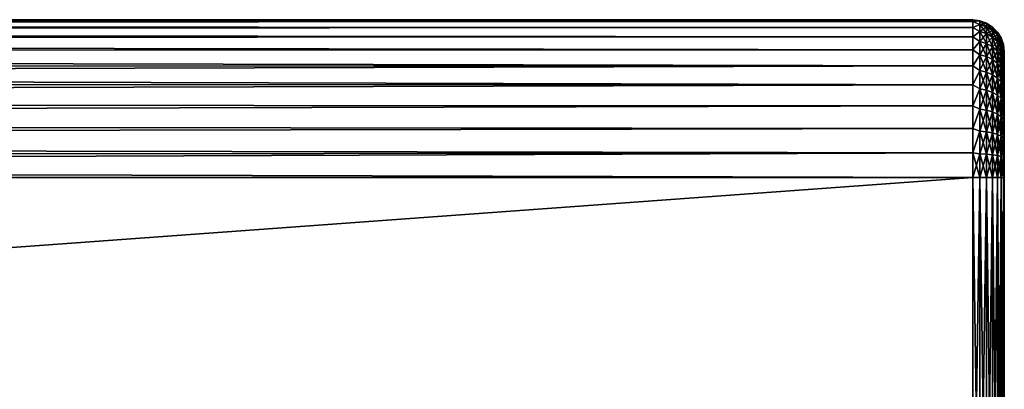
# Model space of a CAD drawing. Extents: x 0 to 500, y -78 to 1266.
# Tile 112 of 197: x 438 to 500, y 567 to 590. Entities that reach past the tile are written whole.
import ezdxf

# ---------------------------------------------------------------- set-up
doc = ezdxf.new("R2010")
doc.units = 0
doc.header["$LTSCALE"] = 65.185185
for name, color, linetype in [('137', 7, 'CONTINUOUS'), ('138', 7, 'CONTINUOUS'), ('139', 7, 'CONTINUOUS'), ('86', 7, 'CONTINUOUS'), ('88', 7, 'CONTINUOUS'), ('89', 7, 'CONTINUOUS'), ('90', 7, 'CONTINUOUS')]:
    doc.layers.add(name, color=color, linetype=linetype)

msp = doc.modelspace()

# ---------------------------------------------------------------- linework, layer by layer
at = {"layer": '137', "color": 7, "linetype": 'CONTINUOUS'}
for points in [[(498, 580.2, 10), (498, 550.2, 10), (498.445, 550.2, 9.95), (498, 580.2, 10)], [(498, 580.2, 10), (498.445, 550.2, 9.95), (498.445, 580.2, 9.95), (498, 580.2, 10)], [(498.445, 550.2, 9.95), (498.868, 550.2, 9.802), (498.445, 580.2, 9.95), (498.445, 550.2, 9.95)], [(498.868, 550.2, 9.802), (498.868, 580.2, 9.802), (498.445, 580.2, 9.95), (498.868, 550.2, 9.802)], [(498.868, 550.2, 9.802), (499.248, 550.2, 9.563), (498.868, 580.2, 9.802), (498.868, 550.2, 9.802)], [(499.248, 550.2, 9.563), (499.248, 580.2, 9.563), (498.868, 580.2, 9.802), (499.248, 550.2, 9.563)], [(499.248, 550.2, 9.563), (499.565, 550.2, 9.246), (499.248, 580.2, 9.563), (499.248, 550.2, 9.563)], [(499.565, 550.2, 9.246), (499.565, 580.2, 9.246), (499.248, 580.2, 9.563), (499.565, 550.2, 9.246)], [(499.565, 550.2, 9.246), (499.803, 550.2, 8.866), (499.565, 580.2, 9.246), (499.565, 550.2, 9.246)], [(499.803, 550.2, 8.866), (499.803, 580.2, 8.866), (499.565, 580.2, 9.246), (499.803, 550.2, 8.866)], [(499.803, 550.2, 8.866), (499.95, 550.2, 8.443), (499.803, 580.2, 8.866), (499.803, 550.2, 8.866)], [(499.95, 550.2, 8.443), (499.95, 580.2, 8.443), (499.803, 580.2, 8.866), (499.95, 550.2, 8.443)], [(500, 550.2, 8), (500, 580.2, 8), (499.95, 580.2, 8.443), (500, 550.2, 8)], [(499.95, 550.2, 8.443), (500, 550.2, 8), (499.95, 580.2, 8.443), (499.95, 550.2, 8.443)]]:
    msp.add_3dface(points, dxfattribs=at)
at = {"layer": '138', "color": 7, "linetype": 'CONTINUOUS'}
for points in [[(498, 590.077, -1.564), (498, 590.2), (498.445, 590.122, -0.744), (498, 590.077, -1.564)], [(498, 590.2), (498, 590.077, 1.564), (498.445, 590.122, 0.744), (498, 590.2)], [(498, 590.2), (498.445, 590.122, 0.744), (498.445, 590.122, -0.744), (498, 590.2)], [(498, 590.077, -1.564), (498.445, 590.122, -0.744), (498.445, 589.9, -2.214), (498, 590.077, -1.564)], [(498, 590.077, 1.564), (498.445, 589.9, 2.214), (498.445, 590.122, 0.744), (498, 590.077, 1.564)], [(498, 589.711, -3.09), (498, 590.077, -1.564), (498.445, 589.9, -2.214), (498, 589.711, -3.09)], [(498, 590.077, 1.564), (498, 589.711, 3.09), (498.445, 589.9, 2.214), (498, 590.077, 1.564)], [(498.868, 589.974, 0.732), (498.868, 589.974, -0.732), (498.445, 590.122, 0.744), (498.868, 589.974, 0.732)], [(498.445, 589.9, 2.214), (498.868, 589.974, 0.732), (498.445, 590.122, 0.744), (498.445, 589.9, 2.214)], [(498.868, 589.974, -0.732), (498.868, 589.756, -2.181), (498.445, 590.122, -0.744), (498.868, 589.974, -0.732)], [(498.445, 590.122, 0.744), (498.868, 589.974, -0.732), (498.445, 590.122, -0.744), (498.445, 590.122, 0.744)], [(498.445, 590.122, -0.744), (498.868, 589.756, -2.181), (498.445, 589.9, -2.214), (498.445, 590.122, -0.744)], [(498, 589.711, -3.09), (498.445, 589.9, -2.214), (498.445, 589.462, -3.635), (498, 589.711, -3.09)], [(498, 589.711, 3.09), (498.445, 589.462, 3.635), (498.445, 589.9, 2.214), (498, 589.711, 3.09)], [(498, 589.11, -4.54), (498, 589.711, -3.09), (498.445, 589.462, -3.635), (498, 589.11, -4.54)], [(498, 589.711, 3.09), (498, 589.11, 4.54), (498.445, 589.462, 3.635), (498, 589.711, 3.09)], [(498, 589.11, -4.54), (498.445, 589.462, -3.635), (498.445, 588.817, -4.975), (498, 589.11, -4.54)], [(498, 589.11, 4.54), (498.445, 588.817, 4.975), (498.445, 589.462, 3.635), (498, 589.11, 4.54)], [(498.868, 589.756, 2.181), (498.868, 589.974, 0.732), (498.445, 589.9, 2.214), (498.868, 589.756, 2.181)], [(498.445, 589.462, 3.635), (498.868, 589.756, 2.181), (498.445, 589.9, 2.214), (498.445, 589.462, 3.635)], [(498.868, 589.756, -2.181), (498.868, 589.324, -3.581), (498.445, 589.9, -2.214), (498.868, 589.756, -2.181)], [(498.445, 589.9, -2.214), (498.868, 589.324, -3.581), (498.445, 589.462, -3.635), (498.445, 589.9, -2.214)], [(498.868, 589.324, 3.581), (498.868, 589.756, 2.181), (498.445, 589.462, 3.635), (498.868, 589.324, 3.581)], [(498.445, 588.817, 4.975), (498.868, 589.324, 3.581), (498.445, 589.462, 3.635), (498.445, 588.817, 4.975)], [(498.868, 589.324, -3.581), (498.868, 588.689, -4.901), (498.445, 589.462, -3.635), (498.868, 589.324, -3.581)], [(498.445, 589.462, -3.635), (498.868, 588.689, -4.901), (498.445, 588.817, -4.975), (498.445, 589.462, -3.635)], [(499.248, 589.736, 0.715), (499.248, 589.736, -0.715), (498.868, 589.974, 0.732), (499.248, 589.736, 0.715)], [(498.868, 589.756, 2.181), (499.248, 589.736, 0.715), (498.868, 589.974, 0.732), (498.868, 589.756, 2.181)], [(499.248, 589.736, -0.715), (499.248, 589.523, -2.128), (498.868, 589.974, -0.732), (499.248, 589.736, -0.715)], [(498.868, 589.974, 0.732), (499.248, 589.736, -0.715), (498.868, 589.974, -0.732), (498.868, 589.974, 0.732)], [(498.868, 589.974, -0.732), (499.248, 589.523, -2.128), (498.868, 589.756, -2.181), (498.868, 589.974, -0.732)], [(499.248, 589.523, 2.128), (499.248, 589.736, 0.715), (498.868, 589.756, 2.181), (499.248, 589.523, 2.128)], [(498.868, 589.324, 3.581), (499.248, 589.523, 2.128), (498.868, 589.756, 2.181), (498.868, 589.324, 3.581)], [(499.248, 589.523, -2.128), (499.248, 589.102, -3.494), (498.868, 589.756, -2.181), (499.248, 589.523, -2.128)], [(498.868, 589.756, -2.181), (499.248, 589.102, -3.494), (498.868, 589.324, -3.581), (498.868, 589.756, -2.181)], [(499.248, 589.102, 3.494), (499.248, 589.523, 2.128), (498.868, 589.324, 3.581), (499.248, 589.102, 3.494)], [(499.565, 589.42, 0.691), (499.565, 589.42, -0.691), (499.248, 589.736, 0.715), (499.565, 589.42, 0.691)], [(499.248, 589.523, 2.128), (499.565, 589.42, 0.691), (499.248, 589.736, 0.715), (499.248, 589.523, 2.128)], [(499.565, 589.42, -0.691), (499.565, 589.214, -2.057), (499.248, 589.736, -0.715), (499.565, 589.42, -0.691)], [(499.248, 589.736, 0.715), (499.565, 589.42, -0.691), (499.248, 589.736, -0.715), (499.248, 589.736, 0.715)], [(499.248, 589.736, -0.715), (499.565, 589.214, -2.057), (499.248, 589.523, -2.128), (499.248, 589.736, -0.715)], [(499.565, 589.214, 2.057), (499.565, 589.42, 0.691), (499.248, 589.523, 2.128), (499.565, 589.214, 2.057)], [(499.248, 589.102, 3.494), (499.565, 589.214, 2.057), (499.248, 589.523, 2.128), (499.248, 589.102, 3.494)], [(499.565, 589.214, -2.057), (499.565, 588.807, -3.378), (499.248, 589.523, -2.128), (499.565, 589.214, -2.057)], [(499.248, 589.523, -2.128), (499.565, 588.807, -3.378), (499.248, 589.102, -3.494), (499.248, 589.523, -2.128)], [(499.803, 589.041, 0.663), (499.803, 589.041, -0.663), (499.565, 589.42, 0.691), (499.803, 589.041, 0.663)], [(499.565, 589.214, 2.057), (499.803, 589.041, 0.663), (499.565, 589.42, 0.691), (499.565, 589.214, 2.057)], [(499.803, 589.041, -0.663), (499.803, 588.844, -1.973), (499.565, 589.42, -0.691), (499.803, 589.041, -0.663)], [(499.565, 589.42, 0.691), (499.803, 589.041, -0.663), (499.565, 589.42, -0.691), (499.565, 589.42, 0.691)], [(499.565, 589.42, -0.691), (499.803, 588.844, -1.973), (499.565, 589.214, -2.057), (499.565, 589.42, -0.691)], [(498, 588.29, -5.878), (498, 589.11, -4.54), (498.445, 588.817, -4.975), (498, 588.29, -5.878)], [(498, 589.11, 4.54), (498, 588.29, 5.878), (498.445, 588.817, 4.975), (498, 589.11, 4.54)], [(498, 588.29, -5.878), (498.445, 588.817, -4.975), (498.445, 587.979, -6.204), (498, 588.29, -5.878)], [(498, 588.29, 5.878), (498.445, 587.979, 6.204), (498.445, 588.817, 4.975), (498, 588.29, 5.878)], [(498.868, 588.689, 4.901), (498.868, 589.324, 3.581), (498.445, 588.817, 4.975), (498.868, 588.689, 4.901)], [(498.445, 587.979, 6.204), (498.868, 588.689, 4.901), (498.445, 588.817, 4.975), (498.445, 587.979, 6.204)], [(498.868, 588.689, -4.901), (498.868, 587.863, -6.111), (498.445, 588.817, -4.975), (498.868, 588.689, -4.901)], [(498.445, 588.817, -4.975), (498.868, 587.863, -6.111), (498.445, 587.979, -6.204), (498.445, 588.817, -4.975)], [(498.868, 588.689, 4.901), (499.248, 589.102, 3.494), (498.868, 589.324, 3.581), (498.868, 588.689, 4.901)], [(499.248, 589.102, -3.494), (499.248, 588.482, -4.782), (498.868, 589.324, -3.581), (499.248, 589.102, -3.494)], [(498.868, 589.324, -3.581), (499.248, 588.482, -4.782), (498.868, 588.689, -4.901), (498.868, 589.324, -3.581)], [(499.248, 588.482, 4.782), (499.248, 589.102, 3.494), (498.868, 588.689, 4.901), (499.248, 588.482, 4.782)], [(499.565, 588.807, 3.378), (499.565, 589.214, 2.057), (499.248, 589.102, 3.494), (499.565, 588.807, 3.378)], [(499.248, 588.482, 4.782), (499.565, 588.807, 3.378), (499.248, 589.102, 3.494), (499.248, 588.482, 4.782)], [(499.565, 588.807, -3.378), (499.565, 588.207, -4.623), (499.248, 589.102, -3.494), (499.565, 588.807, -3.378)], [(499.248, 589.102, -3.494), (499.565, 588.207, -4.623), (499.248, 588.482, -4.782), (499.248, 589.102, -3.494)], [(499.565, 588.207, 4.623), (499.565, 588.807, 3.378), (499.248, 588.482, 4.782), (499.565, 588.207, 4.623)], [(499.803, 588.844, 1.973), (499.803, 589.041, 0.663), (499.565, 589.214, 2.057), (499.803, 588.844, 1.973)], [(499.565, 588.807, 3.378), (499.803, 588.844, 1.973), (499.565, 589.214, 2.057), (499.565, 588.807, 3.378)], [(499.803, 588.844, -1.973), (499.803, 588.453, -3.239), (499.565, 589.214, -2.057), (499.803, 588.844, -1.973)], [(499.565, 589.214, -2.057), (499.803, 588.453, -3.239), (499.565, 588.807, -3.378), (499.565, 589.214, -2.057)], [(499.803, 588.453, 3.239), (499.803, 588.844, 1.973), (499.565, 588.807, 3.378), (499.803, 588.453, 3.239)], [(499.565, 588.207, 4.623), (499.803, 588.453, 3.239), (499.565, 588.807, 3.378), (499.565, 588.207, 4.623)], [(499.803, 588.453, -3.239), (499.803, 587.878, -4.433), (499.565, 588.807, -3.378), (499.803, 588.453, -3.239)], [(499.565, 588.807, -3.378), (499.803, 587.878, -4.433), (499.565, 588.207, -4.623), (499.565, 588.807, -3.378)], [(499.95, 588.619, 0.631), (499.95, 588.619, -0.631), (499.803, 589.041, 0.663), (499.95, 588.619, 0.631)], [(499.803, 588.844, 1.973), (499.95, 588.619, 0.631), (499.803, 589.041, 0.663), (499.803, 588.844, 1.973)], [(499.95, 588.619, -0.631), (499.95, 588.431, -1.879), (499.803, 589.041, -0.663), (499.95, 588.619, -0.631)], [(499.803, 589.041, 0.663), (499.95, 588.619, -0.631), (499.803, 589.041, -0.663), (499.803, 589.041, 0.663)], [(499.803, 589.041, -0.663), (499.95, 588.431, -1.879), (499.803, 588.844, -1.973), (499.803, 589.041, -0.663)], [(499.95, 588.431, 1.879), (499.95, 588.619, 0.631), (499.803, 588.844, 1.973), (499.95, 588.431, 1.879)], [(499.803, 588.453, 3.239), (499.95, 588.431, 1.879), (499.803, 588.844, 1.973), (499.803, 588.453, 3.239)], [(499.95, 588.431, -1.879), (499.95, 588.059, -3.085), (499.803, 588.844, -1.973), (499.95, 588.431, -1.879)], [(499.803, 588.844, -1.973), (499.95, 588.059, -3.085), (499.803, 588.453, -3.239), (499.803, 588.844, -1.973)], [(498, 587.271, -7.071), (498, 588.29, -5.878), (498.445, 587.979, -6.204), (498, 587.271, -7.071)], [(498, 588.29, 5.878), (498, 587.271, 7.071), (498.445, 587.979, 6.204), (498, 588.29, 5.878)], [(498.868, 587.863, 6.111), (498.868, 588.689, 4.901), (498.445, 587.979, 6.204), (498.868, 587.863, 6.111)], [(498.868, 587.863, 6.111), (499.248, 588.482, 4.782), (498.868, 588.689, 4.901), (498.868, 587.863, 6.111)], [(499.248, 588.482, -4.782), (499.248, 587.677, -5.962), (498.868, 588.689, -4.901), (499.248, 588.482, -4.782)], [(498.868, 588.689, -4.901), (499.248, 587.677, -5.962), (498.868, 587.863, -6.111), (498.868, 588.689, -4.901)], [(499.248, 587.677, 5.962), (499.248, 588.482, 4.782), (498.868, 587.863, 6.111), (499.248, 587.677, 5.962)], [(499.248, 587.677, 5.962), (499.565, 588.207, 4.623), (499.248, 588.482, 4.782), (499.248, 587.677, 5.962)], [(499.565, 588.207, -4.623), (499.565, 587.429, -5.765), (499.248, 588.482, -4.782), (499.565, 588.207, -4.623)], [(499.248, 588.482, -4.782), (499.565, 587.429, -5.765), (499.248, 587.677, -5.962), (499.248, 588.482, -4.782)], [(499.565, 587.429, 5.765), (499.565, 588.207, 4.623), (499.248, 587.677, 5.962), (499.565, 587.429, 5.765)], [(499.803, 587.878, 4.433), (499.803, 588.453, 3.239), (499.565, 588.207, 4.623), (499.803, 587.878, 4.433)], [(499.565, 587.429, 5.765), (499.803, 587.878, 4.433), (499.565, 588.207, 4.623), (499.565, 587.429, 5.765)], [(499.803, 587.878, -4.433), (499.803, 587.132, -5.528), (499.565, 588.207, -4.623), (499.803, 587.878, -4.433)], [(499.565, 588.207, -4.623), (499.803, 587.132, -5.528), (499.565, 587.429, -5.765), (499.565, 588.207, -4.623)], [(499.95, 588.059, 3.085), (499.95, 588.431, 1.879), (499.803, 588.453, 3.239), (499.95, 588.059, 3.085)], [(499.803, 587.878, 4.433), (499.95, 588.059, 3.085), (499.803, 588.453, 3.239), (499.803, 587.878, 4.433)], [(499.95, 588.059, -3.085), (499.95, 587.512, -4.221), (499.803, 588.453, -3.239), (499.95, 588.059, -3.085)], [(499.803, 588.453, -3.239), (499.95, 587.512, -4.221), (499.803, 587.878, -4.433), (499.803, 588.453, -3.239)], [(500, 588.173, 0.661), (500, 588.2, 0), (499.95, 588.619, 0.631), (500, 588.173, 0.661)], [(499.95, 588.431, 1.879), (500, 588.173, 0.661), (499.95, 588.619, 0.631), (499.95, 588.431, 1.879)], [(500, 588.2, 0), (500, 588.173, -0.661), (499.95, 588.619, -0.631), (500, 588.2, 0)], [(499.95, 588.619, 0.631), (500, 588.2, 0), (499.95, 588.619, -0.631), (499.95, 588.619, 0.631)], [(500, 588.173, -0.661), (500, 588.091, -1.317), (499.95, 588.619, -0.631), (500, 588.173, -0.661)], [(499.95, 588.619, -0.631), (500, 588.091, -1.317), (499.95, 588.431, -1.879), (499.95, 588.619, -0.631)], [(500, 587.955, 1.964), (500, 588.091, 1.317), (499.95, 588.431, 1.879), (500, 587.955, 1.964)], [(499.95, 588.059, 3.085), (500, 587.955, 1.964), (499.95, 588.431, 1.879), (499.95, 588.059, 3.085)], [(500, 588.091, 1.317), (500, 588.173, 0.661), (499.95, 588.431, 1.879), (500, 588.091, 1.317)], [(500, 588.091, -1.317), (500, 587.955, -1.964), (499.95, 588.431, -1.879), (500, 588.091, -1.317)], [(500, 587.955, -1.964), (500, 587.767, -2.598), (499.95, 588.431, -1.879), (500, 587.955, -1.964)], [(499.95, 588.431, -1.879), (500, 587.767, -2.598), (499.95, 588.059, -3.085), (499.95, 588.431, -1.879)], [(498, 587.271, -7.071), (498.445, 587.979, -6.204), (498.445, 586.968, -7.294), (498, 587.271, -7.071)], [(498, 587.271, 7.071), (498.445, 586.968, 7.294), (498.445, 587.979, 6.204), (498, 587.271, 7.071)], [(498.445, 586.968, 7.294), (498.868, 587.863, 6.111), (498.445, 587.979, 6.204), (498.445, 586.968, 7.294)], [(498.868, 587.863, -6.111), (498.868, 586.867, -7.185), (498.445, 587.979, -6.204), (498.868, 587.863, -6.111)], [(498.445, 587.979, -6.204), (498.868, 586.867, -7.185), (498.445, 586.968, -7.294), (498.445, 587.979, -6.204)], [(498.868, 586.867, 7.185), (498.868, 587.863, 6.111), (498.445, 586.968, 7.294), (498.868, 586.867, 7.185)], [(498.868, 586.867, 7.185), (499.248, 587.677, 5.962), (498.868, 587.863, 6.111), (498.868, 586.867, 7.185)], [(499.248, 587.677, -5.962), (499.248, 586.705, -7.01), (498.868, 587.863, -6.111), (499.248, 587.677, -5.962)], [(498.868, 587.863, -6.111), (499.248, 586.705, -7.01), (498.868, 586.867, -7.185), (498.868, 587.863, -6.111)], [(499.248, 586.705, 7.01), (499.248, 587.677, 5.962), (498.868, 586.867, 7.185), (499.248, 586.705, 7.01)], [(499.248, 586.705, 7.01), (499.565, 587.429, 5.765), (499.248, 587.677, 5.962), (499.248, 586.705, 7.01)], [(499.565, 587.429, -5.765), (499.565, 586.489, -6.778), (499.248, 587.677, -5.962), (499.565, 587.429, -5.765)], [(499.248, 587.677, -5.962), (499.565, 586.489, -6.778), (499.248, 586.705, -7.01), (499.248, 587.677, -5.962)], [(499.803, 587.132, 5.528), (499.803, 587.878, 4.433), (499.565, 587.429, 5.765), (499.803, 587.132, 5.528)], [(499.95, 587.512, 4.221), (499.95, 588.059, 3.085), (499.803, 587.878, 4.433), (499.95, 587.512, 4.221)], [(499.803, 587.132, 5.528), (499.95, 587.512, 4.221), (499.803, 587.878, 4.433), (499.803, 587.132, 5.528)], [(499.95, 587.512, -4.221), (499.95, 586.801, -5.264), (499.803, 587.878, -4.433), (499.95, 587.512, -4.221)], [(499.803, 587.878, -4.433), (499.95, 586.801, -5.264), (499.803, 587.132, -5.528), (499.803, 587.878, -4.433)], [(499.95, 586.801, 5.264), (499.95, 587.512, 4.221), (499.803, 587.132, 5.528), (499.95, 586.801, 5.264)], [(500, 587.526, 3.214), (500, 587.767, 2.598), (499.95, 588.059, 3.085), (500, 587.526, 3.214)], [(499.95, 587.512, 4.221), (500, 587.526, 3.214), (499.95, 588.059, 3.085), (499.95, 587.512, 4.221)], [(500, 587.767, 2.598), (500, 587.955, 1.964), (499.95, 588.059, 3.085), (500, 587.767, 2.598)], [(500, 587.767, -2.598), (500, 587.526, -3.214), (499.95, 588.059, -3.085), (500, 587.767, -2.598)], [(500, 587.526, -3.214), (500, 587.236, -3.808), (499.95, 588.059, -3.085), (500, 587.526, -3.214)], [(499.95, 588.059, -3.085), (500, 587.236, -3.808), (499.95, 587.512, -4.221), (499.95, 588.059, -3.085)], [(500, 587.236, 3.808), (500, 587.526, 3.214), (499.95, 587.512, 4.221), (500, 587.236, 3.808)], [(500, 586.897, 4.376), (500, 587.236, 3.808), (499.95, 587.512, 4.221), (500, 586.897, 4.376)], [(499.95, 586.801, 5.264), (500, 586.897, 4.376), (499.95, 587.512, 4.221), (499.95, 586.801, 5.264)], [(500, 587.236, -3.808), (500, 586.897, -4.376), (499.95, 587.512, -4.221), (500, 587.236, -3.808)], [(500, 586.897, -4.376), (500, 586.513, -4.914), (499.95, 587.512, -4.221), (500, 586.897, -4.376)], [(499.95, 587.512, -4.221), (500, 586.513, -4.914), (499.95, 586.801, -5.264), (499.95, 587.512, -4.221)], [(498, 586.078, -8.09), (498, 587.271, -7.071), (498.445, 586.968, -7.294), (498, 586.078, -8.09)], [(498, 587.271, 7.071), (498, 586.078, 8.09), (498.445, 586.968, 7.294), (498, 587.271, 7.071)], [(498, 586.078, -8.09), (498.445, 586.968, -7.294), (498.445, 585.805, -8.221), (498, 586.078, -8.09)], [(498, 586.078, 8.09), (498.445, 585.805, 8.221), (498.445, 586.968, 7.294), (498, 586.078, 8.09)], [(498.445, 585.805, 8.221), (498.868, 586.867, 7.185), (498.445, 586.968, 7.294), (498.445, 585.805, 8.221)], [(498.868, 586.867, -7.185), (498.868, 585.722, -8.099), (498.445, 586.968, -7.294), (498.868, 586.867, -7.185)], [(498.445, 586.968, -7.294), (498.868, 585.722, -8.099), (498.445, 585.805, -8.221), (498.445, 586.968, -7.294)], [(499.565, 586.489, 6.778), (499.565, 587.429, 5.765), (499.248, 586.705, 7.01), (499.565, 586.489, 6.778)], [(499.565, 586.489, 6.778), (499.803, 587.132, 5.528), (499.565, 587.429, 5.765), (499.565, 586.489, 6.778)], [(499.803, 587.132, -5.528), (499.803, 586.231, -6.499), (499.565, 587.429, -5.765), (499.803, 587.132, -5.528)], [(499.565, 587.429, -5.765), (499.803, 586.231, -6.499), (499.565, 586.489, -6.778), (499.565, 587.429, -5.765)], [(499.803, 586.231, 6.499), (499.803, 587.132, 5.528), (499.565, 586.489, 6.778), (499.803, 586.231, 6.499)], [(499.803, 586.231, 6.499), (499.95, 586.801, 5.264), (499.803, 587.132, 5.528), (499.803, 586.231, 6.499)], [(499.95, 586.801, -5.264), (499.95, 585.943, -6.189), (499.803, 587.132, -5.528), (499.95, 586.801, -5.264)], [(499.803, 587.132, -5.528), (499.95, 585.943, -6.189), (499.803, 586.231, -6.499), (499.803, 587.132, -5.528)], [(500, 586.513, 4.914), (500, 586.897, 4.376), (499.95, 586.801, 5.264), (500, 586.513, 4.914)], [(498.868, 585.722, 8.099), (498.868, 586.867, 7.185), (498.445, 585.805, 8.221), (498.868, 585.722, 8.099)], [(498.868, 585.722, 8.099), (499.248, 586.705, 7.01), (498.868, 586.867, 7.185), (498.868, 585.722, 8.099)], [(499.248, 586.705, -7.01), (499.248, 585.587, -7.901), (498.868, 586.867, -7.185), (499.248, 586.705, -7.01)], [(498.868, 586.867, -7.185), (499.248, 585.587, -7.901), (498.868, 585.722, -8.099), (498.868, 586.867, -7.185)], [(499.248, 585.587, 7.901), (499.248, 586.705, 7.01), (498.868, 585.722, 8.099), (499.248, 585.587, 7.901)], [(499.248, 585.587, 7.901), (499.565, 586.489, 6.778), (499.248, 586.705, 7.01), (499.248, 585.587, 7.901)], [(499.565, 586.489, -6.778), (499.565, 585.408, -7.639), (499.248, 586.705, -7.01), (499.565, 586.489, -6.778)], [(499.248, 586.705, -7.01), (499.565, 585.408, -7.639), (499.248, 585.587, -7.901), (499.248, 586.705, -7.01)], [(499.565, 585.408, 7.639), (499.565, 586.489, 6.778), (499.248, 585.587, 7.901), (499.565, 585.408, 7.639)], [(499.565, 585.408, 7.639), (499.803, 586.231, 6.499), (499.565, 586.489, 6.778), (499.565, 585.408, 7.639)], [(499.803, 586.231, -6.499), (499.803, 585.194, -7.326), (499.565, 586.489, -6.778), (499.803, 586.231, -6.499)], [(499.565, 586.489, -6.778), (499.803, 585.194, -7.326), (499.565, 585.408, -7.639), (499.565, 586.489, -6.778)], [(499.95, 585.943, 6.189), (499.95, 586.801, 5.264), (499.803, 586.231, 6.499), (499.95, 585.943, 6.189)], [(500, 586.086, 5.418), (500, 586.513, 4.914), (499.95, 586.801, 5.264), (500, 586.086, 5.418)], [(499.95, 585.943, 6.189), (500, 586.086, 5.418), (499.95, 586.801, 5.264), (499.95, 585.943, 6.189)], [(500, 586.513, -4.914), (500, 586.086, -5.418), (499.95, 586.801, -5.264), (500, 586.513, -4.914)], [(499.95, 586.801, -5.264), (500, 586.086, -5.418), (499.95, 585.943, -6.189), (499.95, 586.801, -5.264)], [(498, 584.74, -8.91), (498, 586.078, -8.09), (498.445, 585.805, -8.221), (498, 584.74, -8.91)], [(498, 586.078, 8.09), (498, 584.74, 8.91), (498.445, 585.805, 8.221), (498, 586.078, 8.09)], [(498, 584.74, -8.91), (498.445, 585.805, -8.221), (498.445, 584.517, -8.965), (498, 584.74, -8.91)], [(498, 584.74, 8.91), (498.445, 584.517, 8.965), (498.445, 585.805, 8.221), (498, 584.74, 8.91)], [(498.445, 584.517, 8.965), (498.868, 585.722, 8.099), (498.445, 585.805, 8.221), (498.445, 584.517, 8.965)], [(498.868, 585.722, -8.099), (498.868, 584.453, -8.831), (498.445, 585.805, -8.221), (498.868, 585.722, -8.099)], [(498.445, 585.805, -8.221), (498.868, 584.453, -8.831), (498.445, 584.517, -8.965), (498.445, 585.805, -8.221)], [(498.868, 584.453, 8.831), (498.868, 585.722, 8.099), (498.445, 584.517, 8.965), (498.868, 584.453, 8.831)], [(498.868, 584.453, 8.831), (499.248, 585.587, 7.901), (498.868, 585.722, 8.099), (498.868, 584.453, 8.831)], [(499.248, 585.587, -7.901), (499.248, 584.349, -8.616), (498.868, 585.722, -8.099), (499.248, 585.587, -7.901)], [(498.868, 585.722, -8.099), (499.248, 584.349, -8.616), (498.868, 584.453, -8.831), (498.868, 585.722, -8.099)], [(499.803, 585.194, 7.326), (499.803, 586.231, 6.499), (499.565, 585.408, 7.639), (499.803, 585.194, 7.326)], [(499.803, 585.194, 7.326), (499.95, 585.943, 6.189), (499.803, 586.231, 6.499), (499.803, 585.194, 7.326)], [(499.95, 585.943, -6.189), (499.95, 584.956, -6.976), (499.803, 586.231, -6.499), (499.95, 585.943, -6.189)], [(499.803, 586.231, -6.499), (499.95, 584.956, -6.976), (499.803, 585.194, -7.326), (499.803, 586.231, -6.499)], [(499.95, 584.956, 6.976), (499.95, 585.943, 6.189), (499.803, 585.194, 7.326), (499.95, 584.956, 6.976)], [(500, 585.618, 5.886), (500, 586.086, 5.418), (499.95, 585.943, 6.189), (500, 585.618, 5.886)], [(500, 586.086, -5.418), (500, 585.618, -5.886), (499.95, 585.943, -6.189), (500, 586.086, -5.418)], [(499.95, 584.956, 6.976), (500, 585.618, 5.886), (499.95, 585.943, 6.189), (499.95, 584.956, 6.976)], [(500, 585.618, -5.886), (500, 585.114, -6.313), (499.95, 585.943, -6.189), (500, 585.618, -5.886)], [(499.95, 585.943, -6.189), (500, 585.114, -6.313), (499.95, 584.956, -6.976), (499.95, 585.943, -6.189)], [(499.248, 584.349, 8.616), (499.248, 585.587, 7.901), (498.868, 584.453, 8.831), (499.248, 584.349, 8.616)], [(499.248, 584.349, 8.616), (499.565, 585.408, 7.639), (499.248, 585.587, 7.901), (499.248, 584.349, 8.616)], [(499.565, 585.408, -7.639), (499.565, 584.212, -8.33), (499.248, 585.587, -7.901), (499.565, 585.408, -7.639)], [(499.248, 585.587, -7.901), (499.565, 584.212, -8.33), (499.248, 584.349, -8.616), (499.248, 585.587, -7.901)], [(499.565, 584.212, 8.33), (499.565, 585.408, 7.639), (499.248, 584.349, 8.616), (499.565, 584.212, 8.33)], [(499.565, 584.212, 8.33), (499.803, 585.194, 7.326), (499.565, 585.408, 7.639), (499.565, 584.212, 8.33)], [(499.803, 585.194, -7.326), (499.803, 584.047, -7.988), (499.565, 585.408, -7.639), (499.803, 585.194, -7.326)], [(499.565, 585.408, -7.639), (499.803, 584.047, -7.988), (499.565, 584.212, -8.33), (499.565, 585.408, -7.639)], [(499.803, 584.047, 7.988), (499.803, 585.194, 7.326), (499.565, 584.212, 8.33), (499.803, 584.047, 7.988)], [(499.803, 584.047, 7.988), (499.95, 584.956, 6.976), (499.803, 585.194, 7.326), (499.803, 584.047, 7.988)], [(499.95, 584.956, -6.976), (499.95, 583.863, -7.607), (499.803, 585.194, -7.326), (499.95, 584.956, -6.976)], [(499.803, 585.194, -7.326), (499.95, 583.863, -7.607), (499.803, 584.047, -7.988), (499.803, 585.194, -7.326)], [(500, 585.114, 6.313), (500, 585.618, 5.886), (499.95, 584.956, 6.976), (500, 585.114, 6.313)], [(500, 584.576, 6.697), (500, 585.114, 6.313), (499.95, 584.956, 6.976), (500, 584.576, 6.697)], [(500, 585.114, -6.313), (500, 584.576, -6.697), (499.95, 584.956, -6.976), (500, 585.114, -6.313)], [(498, 583.29, -9.511), (498, 584.74, -8.91), (498.445, 584.517, -8.965), (498, 583.29, -9.511)], [(498, 584.74, 8.91), (498, 583.29, 9.511), (498.445, 584.517, 8.965), (498, 584.74, 8.91)], [(498, 583.29, -9.511), (498.445, 584.517, -8.965), (498.445, 583.133, -9.508), (498, 583.29, -9.511)], [(498, 583.29, 9.511), (498.445, 583.133, 9.508), (498.445, 584.517, 8.965), (498, 583.29, 9.511)], [(498.445, 583.133, 9.508), (498.868, 584.453, 8.831), (498.445, 584.517, 8.965), (498.445, 583.133, 9.508)], [(498.868, 584.453, -8.831), (498.868, 583.089, -9.366), (498.445, 584.517, -8.965), (498.868, 584.453, -8.831)], [(498.445, 584.517, -8.965), (498.868, 583.089, -9.366), (498.445, 583.133, -9.508), (498.445, 584.517, -8.965)], [(498.868, 583.089, 9.366), (498.868, 584.453, 8.831), (498.445, 583.133, 9.508), (498.868, 583.089, 9.366)], [(498.868, 583.089, 9.366), (499.248, 584.349, 8.616), (498.868, 584.453, 8.831), (498.868, 583.089, 9.366)], [(499.248, 584.349, -8.616), (499.248, 583.019, -9.138), (498.868, 584.453, -8.831), (499.248, 584.349, -8.616)], [(498.868, 584.453, -8.831), (499.248, 583.019, -9.138), (498.868, 583.089, -9.366), (498.868, 584.453, -8.831)], [(499.95, 583.863, 7.607), (499.95, 584.956, 6.976), (499.803, 584.047, 7.988), (499.95, 583.863, 7.607)], [(499.95, 583.863, 7.607), (500, 584.576, 6.697), (499.95, 584.956, 6.976), (499.95, 583.863, 7.607)], [(500, 584.576, -6.697), (500, 584.008, -7.036), (499.95, 584.956, -6.976), (500, 584.576, -6.697)], [(499.95, 584.956, -6.976), (500, 584.008, -7.036), (499.95, 583.863, -7.607), (499.95, 584.956, -6.976)], [(500, 584.008, 7.036), (500, 584.576, 6.697), (499.95, 583.863, 7.607), (500, 584.008, 7.036)], [(499.248, 583.019, 9.138), (499.248, 584.349, 8.616), (498.868, 583.089, 9.366), (499.248, 583.019, 9.138)], [(499.248, 583.019, 9.138), (499.565, 584.212, 8.33), (499.248, 584.349, 8.616), (499.248, 583.019, 9.138)], [(499.565, 584.212, -8.33), (499.565, 582.925, -8.835), (499.248, 584.349, -8.616), (499.565, 584.212, -8.33)], [(499.248, 584.349, -8.616), (499.565, 582.925, -8.835), (499.248, 583.019, -9.138), (499.248, 584.349, -8.616)], [(499.565, 582.925, 8.835), (499.565, 584.212, 8.33), (499.248, 583.019, 9.138), (499.565, 582.925, 8.835)], [(499.565, 582.925, 8.835), (499.803, 584.047, 7.988), (499.565, 584.212, 8.33), (499.565, 582.925, 8.835)], [(499.803, 584.047, -7.988), (499.803, 582.813, -8.472), (499.565, 584.212, -8.33), (499.803, 584.047, -7.988)], [(499.565, 584.212, -8.33), (499.803, 582.813, -8.472), (499.565, 582.925, -8.835), (499.565, 584.212, -8.33)], [(499.803, 582.813, 8.472), (499.803, 584.047, 7.988), (499.565, 582.925, 8.835), (499.803, 582.813, 8.472)], [(499.803, 582.813, 8.472), (499.95, 583.863, 7.607), (499.803, 584.047, 7.988), (499.803, 582.813, 8.472)], [(499.95, 583.863, -7.607), (499.95, 582.689, -8.068), (499.803, 584.047, -7.988), (499.95, 583.863, -7.607)], [(499.803, 584.047, -7.988), (499.95, 582.689, -8.068), (499.803, 582.813, -8.472), (499.803, 584.047, -7.988)], [(499.95, 582.689, 8.068), (499.95, 583.863, 7.607), (499.803, 582.813, 8.472), (499.95, 582.689, 8.068)], [(500, 583.414, 7.326), (500, 584.008, 7.036), (499.95, 583.863, 7.607), (500, 583.414, 7.326)], [(500, 584.008, -7.036), (500, 583.414, -7.326), (499.95, 583.863, -7.607), (500, 584.008, -7.036)], [(499.95, 582.689, 8.068), (500, 583.414, 7.326), (499.95, 583.863, 7.607), (499.95, 582.689, 8.068)], [(500, 583.414, -7.326), (500, 582.798, -7.567), (499.95, 583.863, -7.607), (500, 583.414, -7.326)], [(499.95, 583.863, -7.607), (500, 582.798, -7.567), (499.95, 582.689, -8.068), (499.95, 583.863, -7.607)], [(498, 581.764, -9.877), (498, 583.29, -9.511), (498.445, 583.133, -9.508), (498, 581.764, -9.877)], [(498, 583.29, 9.511), (498, 581.764, 9.877), (498.445, 583.133, 9.508), (498, 583.29, 9.511)], [(498, 581.764, -9.877), (498.445, 583.133, -9.508), (498.445, 581.683, -9.839), (498, 581.764, -9.877)], [(498, 581.764, 9.877), (498.445, 581.683, 9.839), (498.445, 583.133, 9.508), (498, 581.764, 9.877)], [(498.445, 581.683, 9.839), (498.868, 583.089, 9.366), (498.445, 583.133, 9.508), (498.445, 581.683, 9.839)], [(498.868, 583.089, -9.366), (498.868, 581.661, -9.692), (498.445, 583.133, -9.508), (498.868, 583.089, -9.366)], [(498.445, 583.133, -9.508), (498.868, 581.661, -9.692), (498.445, 581.683, -9.839), (498.445, 583.133, -9.508)], [(500, 582.798, 7.567), (500, 583.414, 7.326), (499.95, 582.689, 8.068), (500, 582.798, 7.567)], [(498.868, 581.661, 9.692), (498.868, 583.089, 9.366), (498.445, 581.683, 9.839), (498.868, 581.661, 9.692)], [(498.868, 581.661, 9.692), (499.248, 583.019, 9.138), (498.868, 583.089, 9.366), (498.868, 581.661, 9.692)], [(499.248, 583.019, -9.138), (499.248, 581.625, -9.456), (498.868, 583.089, -9.366), (499.248, 583.019, -9.138)], [(498.868, 583.089, -9.366), (499.248, 581.625, -9.456), (498.868, 581.661, -9.692), (498.868, 583.089, -9.366)], [(499.248, 581.625, 9.456), (499.248, 583.019, 9.138), (498.868, 581.661, 9.692), (499.248, 581.625, 9.456)], [(499.248, 581.625, 9.456), (499.565, 582.925, 8.835), (499.248, 583.019, 9.138), (499.248, 581.625, 9.456)], [(499.565, 582.925, -8.835), (499.565, 581.578, -9.143), (499.248, 583.019, -9.138), (499.565, 582.925, -8.835)], [(499.248, 583.019, -9.138), (499.565, 581.578, -9.143), (499.248, 581.625, -9.456), (499.248, 583.019, -9.138)], [(499.565, 581.578, 9.143), (499.565, 582.925, 8.835), (499.248, 581.625, 9.456), (499.565, 581.578, 9.143)], [(499.565, 581.578, 9.143), (499.803, 582.813, 8.472), (499.565, 582.925, 8.835), (499.565, 581.578, 9.143)], [(499.803, 582.813, -8.472), (499.803, 581.521, -8.767), (499.565, 582.925, -8.835), (499.803, 582.813, -8.472)], [(499.565, 582.925, -8.835), (499.803, 581.521, -8.767), (499.565, 581.578, -9.143), (499.565, 582.925, -8.835)], [(499.803, 581.521, 8.767), (499.803, 582.813, 8.472), (499.565, 581.578, 9.143), (499.803, 581.521, 8.767)], [(499.803, 581.521, 8.767), (499.95, 582.689, 8.068), (499.803, 582.813, 8.472), (499.803, 581.521, 8.767)], [(499.95, 582.689, -8.068), (499.95, 581.458, -8.349), (499.803, 582.813, -8.472), (499.95, 582.689, -8.068)], [(499.803, 582.813, -8.472), (499.95, 581.458, -8.349), (499.803, 581.521, -8.767), (499.803, 582.813, -8.472)], [(499.95, 581.458, 8.349), (499.95, 582.689, 8.068), (499.803, 581.521, 8.767), (499.95, 581.458, 8.349)], [(500, 582.164, 7.755), (500, 582.798, 7.567), (499.95, 582.689, 8.068), (500, 582.164, 7.755)], [(500, 582.798, -7.567), (500, 582.164, -7.755), (499.95, 582.689, -8.068), (500, 582.798, -7.567)], [(499.95, 581.458, 8.349), (500, 582.164, 7.755), (499.95, 582.689, 8.068), (499.95, 581.458, 8.349)], [(500, 582.164, -7.755), (500, 581.517, -7.891), (499.95, 582.689, -8.068), (500, 582.164, -7.755)], [(499.95, 582.689, -8.068), (500, 581.517, -7.891), (499.95, 581.458, -8.349), (499.95, 582.689, -8.068)], [(500, 581.517, 7.891), (500, 582.164, 7.755), (499.95, 581.458, 8.349), (500, 581.517, 7.891)], [(498, 580.2, -10), (498, 581.764, -9.877), (498.445, 580.2, -9.95), (498, 580.2, -10)], [(498.445, 580.2, -9.95), (498, 581.764, -9.877), (498.445, 581.683, -9.839), (498.445, 580.2, -9.95)], [(498, 581.764, 9.877), (498, 580.2, 10), (498.445, 581.683, 9.839), (498, 581.764, 9.877)], [(498, 580.2, 10), (498.445, 580.2, 9.95), (498.445, 581.683, 9.839), (498, 580.2, 10)], [(498.868, 580.2, -9.802), (498.445, 580.2, -9.95), (498.445, 581.683, -9.839), (498.868, 580.2, -9.802)], [(498.868, 581.661, -9.692), (498.868, 580.2, -9.802), (498.445, 581.683, -9.839), (498.868, 581.661, -9.692)], [(498.445, 580.2, 9.95), (498.868, 581.661, 9.692), (498.445, 581.683, 9.839), (498.445, 580.2, 9.95)], [(498.868, 580.2, 9.802), (498.868, 581.661, 9.692), (498.445, 580.2, 9.95), (498.868, 580.2, 9.802)], [(499.248, 580.2, -9.563), (498.868, 580.2, -9.802), (498.868, 581.661, -9.692), (499.248, 580.2, -9.563)], [(499.248, 581.625, -9.456), (499.248, 580.2, -9.563), (498.868, 581.661, -9.692), (499.248, 581.625, -9.456)], [(498.868, 580.2, 9.802), (499.248, 581.625, 9.456), (498.868, 581.661, 9.692), (498.868, 580.2, 9.802)], [(499.248, 580.2, 9.563), (499.248, 581.625, 9.456), (498.868, 580.2, 9.802), (499.248, 580.2, 9.563)], [(499.565, 580.2, -9.246), (499.248, 580.2, -9.563), (499.248, 581.625, -9.456), (499.565, 580.2, -9.246)], [(499.565, 581.578, -9.143), (499.565, 580.2, -9.246), (499.248, 581.625, -9.456), (499.565, 581.578, -9.143)], [(499.248, 580.2, 9.563), (499.565, 581.578, 9.143), (499.248, 581.625, 9.456), (499.248, 580.2, 9.563)], [(499.565, 580.2, 9.246), (499.565, 581.578, 9.143), (499.248, 580.2, 9.563), (499.565, 580.2, 9.246)], [(499.803, 580.2, -8.866), (499.565, 580.2, -9.246), (499.565, 581.578, -9.143), (499.803, 580.2, -8.866)], [(499.803, 581.521, -8.767), (499.803, 580.2, -8.866), (499.565, 581.578, -9.143), (499.803, 581.521, -8.767)], [(499.565, 580.2, 9.246), (499.803, 581.521, 8.767), (499.565, 581.578, 9.143), (499.565, 580.2, 9.246)], [(499.803, 580.2, 8.866), (499.803, 581.521, 8.767), (499.565, 580.2, 9.246), (499.803, 580.2, 8.866)], [(499.95, 580.2, -8.443), (499.803, 580.2, -8.866), (499.803, 581.521, -8.767), (499.95, 580.2, -8.443)], [(499.95, 581.458, -8.349), (499.95, 580.2, -8.443), (499.803, 581.521, -8.767), (499.95, 581.458, -8.349)], [(499.803, 580.2, 8.866), (499.95, 581.458, 8.349), (499.803, 581.521, 8.767), (499.803, 580.2, 8.866)], [(499.95, 580.2, 8.443), (499.95, 581.458, 8.349), (499.803, 580.2, 8.866), (499.95, 580.2, 8.443)], [(500, 580.861, 7.973), (500, 581.517, 7.891), (499.95, 581.458, 8.349), (500, 580.861, 7.973)], [(500, 581.517, -7.891), (500, 580.861, -7.973), (499.95, 581.458, -8.349), (500, 581.517, -7.891)], [(499.95, 580.2, 8.443), (500, 580.861, 7.973), (499.95, 581.458, 8.349), (499.95, 580.2, 8.443)], [(500, 580.861, -7.973), (500, 580.2, -8), (499.95, 581.458, -8.349), (500, 580.861, -7.973)], [(500, 580.2, -8), (499.95, 580.2, -8.443), (499.95, 581.458, -8.349), (500, 580.2, -8)], [(500, 580.2, 8), (500, 580.861, 7.973), (499.95, 580.2, 8.443), (500, 580.2, 8)]]:
    msp.add_3dface(points, dxfattribs=at)
at = {"layer": '139', "color": 7, "linetype": 'CONTINUOUS'}
for points in [[(498, 550.2, -10), (498, 580.2, -10), (498.445, 580.2, -9.95), (498, 550.2, -10)], [(498.445, 550.2, -9.95), (498, 550.2, -10), (498.445, 580.2, -9.95), (498.445, 550.2, -9.95)], [(498.868, 550.2, -9.802), (498.445, 550.2, -9.95), (498.868, 580.2, -9.802), (498.868, 550.2, -9.802)], [(498.868, 580.2, -9.802), (498.445, 550.2, -9.95), (498.445, 580.2, -9.95), (498.868, 580.2, -9.802)], [(499.248, 550.2, -9.563), (498.868, 550.2, -9.802), (499.248, 580.2, -9.563), (499.248, 550.2, -9.563)], [(499.248, 580.2, -9.563), (498.868, 550.2, -9.802), (498.868, 580.2, -9.802), (499.248, 580.2, -9.563)], [(499.565, 550.2, -9.246), (499.248, 550.2, -9.563), (499.565, 580.2, -9.246), (499.565, 550.2, -9.246)], [(499.565, 580.2, -9.246), (499.248, 550.2, -9.563), (499.248, 580.2, -9.563), (499.565, 580.2, -9.246)], [(499.803, 550.2, -8.866), (499.565, 550.2, -9.246), (499.803, 580.2, -8.866), (499.803, 550.2, -8.866)], [(499.803, 580.2, -8.866), (499.565, 550.2, -9.246), (499.565, 580.2, -9.246), (499.803, 580.2, -8.866)], [(499.95, 550.2, -8.443), (499.803, 550.2, -8.866), (499.95, 580.2, -8.443), (499.95, 550.2, -8.443)], [(499.95, 580.2, -8.443), (499.803, 550.2, -8.866), (499.803, 580.2, -8.866), (499.95, 580.2, -8.443)], [(500, 580.2, -8), (500, 550.2, -8), (499.95, 550.2, -8.443), (500, 580.2, -8)], [(500, 580.2, -8), (499.95, 550.2, -8.443), (499.95, 580.2, -8.443), (500, 580.2, -8)]]:
    msp.add_3dface(points, dxfattribs=at)
at = {"layer": '86', "color": 7, "linetype": 'CONTINUOUS'}
for points in [[(500, 588.2, 0), (500, 588.173, 0.661), (500, 588.173, -0.661), (500, 588.2, 0)], [(500, 588.173, 0.661), (500, 588.091, 1.317), (500, 588.173, -0.661), (500, 588.173, 0.661)], [(500, 588.173, -0.661), (500, 588.091, 1.317), (500, 588.091, -1.317), (500, 588.173, -0.661)], [(500, 588.091, 1.317), (500, 587.955, 1.964), (500, 588.091, -1.317), (500, 588.091, 1.317)], [(500, 588.091, -1.317), (500, 587.955, 1.964), (500, 587.955, -1.964), (500, 588.091, -1.317)], [(500, 587.955, 1.964), (500, 587.767, 2.598), (500, 587.955, -1.964), (500, 587.955, 1.964)], [(500, 587.955, -1.964), (500, 587.767, 2.598), (500, 587.767, -2.598), (500, 587.955, -1.964)], [(500, 587.767, 2.598), (500, 587.526, 3.214), (500, 587.767, -2.598), (500, 587.767, 2.598)], [(500, 587.767, -2.598), (500, 587.526, 3.214), (500, 587.526, -3.214), (500, 587.767, -2.598)], [(500, 587.526, 3.214), (500, 587.236, 3.808), (500, 587.526, -3.214), (500, 587.526, 3.214)], [(500, 587.526, -3.214), (500, 587.236, 3.808), (500, 587.236, -3.808), (500, 587.526, -3.214)], [(500, 587.236, 3.808), (500, 586.897, 4.376), (500, 587.236, -3.808), (500, 587.236, 3.808)], [(500, 587.236, -3.808), (500, 586.897, 4.376), (500, 586.897, -4.376), (500, 587.236, -3.808)], [(500, 586.897, 4.376), (500, 586.513, 4.914), (500, 586.897, -4.376), (500, 586.897, 4.376)], [(500, 586.897, -4.376), (500, 586.513, 4.914), (500, 586.513, -4.914), (500, 586.897, -4.376)], [(500, 586.513, 4.914), (500, 586.086, 5.418), (500, 586.513, -4.914), (500, 586.513, 4.914)], [(500, 586.513, -4.914), (500, 586.086, 5.418), (500, 586.086, -5.418), (500, 586.513, -4.914)], [(500, 586.086, 5.418), (500, 585.618, 5.886), (500, 586.086, -5.418), (500, 586.086, 5.418)], [(500, 586.086, -5.418), (500, 585.618, 5.886), (500, 585.618, -5.886), (500, 586.086, -5.418)], [(500, 585.618, 5.886), (500, 585.114, 6.313), (500, 585.618, -5.886), (500, 585.618, 5.886)], [(500, 585.618, -5.886), (500, 585.114, 6.313), (500, 585.114, -6.313), (500, 585.618, -5.886)], [(500, 585.114, 6.313), (500, 584.576, 6.697), (500, 585.114, -6.313), (500, 585.114, 6.313)], [(500, 585.114, -6.313), (500, 584.576, 6.697), (500, 584.576, -6.697), (500, 585.114, -6.313)], [(500, 584.576, 6.697), (500, 584.008, 7.036), (500, 584.576, -6.697), (500, 584.576, 6.697)], [(500, 584.576, -6.697), (500, 584.008, 7.036), (500, 584.008, -7.036), (500, 584.576, -6.697)], [(500, 584.008, 7.036), (500, 583.414, 7.326), (500, 584.008, -7.036), (500, 584.008, 7.036)], [(500, 584.008, -7.036), (500, 583.414, 7.326), (500, 583.414, -7.326), (500, 584.008, -7.036)], [(500, 583.414, 7.326), (500, 582.798, 7.567), (500, 583.414, -7.326), (500, 583.414, 7.326)], [(500, 583.414, -7.326), (500, 582.798, 7.567), (500, 582.798, -7.567), (500, 583.414, -7.326)], [(500, 582.798, 7.567), (500, 582.164, 7.755), (500, 582.798, -7.567), (500, 582.798, 7.567)], [(500, 582.798, -7.567), (500, 582.164, 7.755), (500, 582.164, -7.755), (500, 582.798, -7.567)], [(500, 582.164, 7.755), (500, 581.517, 7.891), (500, 582.164, -7.755), (500, 582.164, 7.755)], [(500, 582.164, -7.755), (500, 581.517, 7.891), (500, 581.517, -7.891), (500, 582.164, -7.755)], [(500, 581.517, 7.891), (500, 580.861, 7.973), (500, 581.517, -7.891), (500, 581.517, 7.891)], [(500, 581.517, -7.891), (500, 580.861, 7.973), (500, 580.861, -7.973), (500, 581.517, -7.891)], [(500, 580.861, 7.973), (500, 580.2, 8), (500, 580.861, -7.973), (500, 580.861, 7.973)], [(500, 580.861, -7.973), (500, 580.2, 8), (500, 580.2, -8), (500, 580.861, -7.973)], [(500, 580.2, 8), (500, 550.2, 8), (500, 580.2, -8), (500, 580.2, 8)], [(500, 580.2, -8), (500, 550.2, 8), (500, 550.2, -8), (500, 580.2, -8)]]:
    msp.add_3dface(points, dxfattribs=at)
at = {"layer": '88', "color": 7, "linetype": 'CONTINUOUS'}
for points in [[(86.18, 550.2, -10), (86.18, 580.2, -10), (498, 580.2, -10), (86.18, 550.2, -10)], [(498, 550.2, -10), (86.18, 550.2, -10), (498, 580.2, -10), (498, 550.2, -10)]]:
    msp.add_3dface(points, dxfattribs=at)
at = {"layer": '89', "color": 7, "linetype": 'CONTINUOUS'}
for points in [[(89.798, 589.894, -2.456), (89.95, 590.124, -1.229), (498, 590.077, -1.564), (89.798, 589.894, -2.456)], [(89.95, 590.124, 1.229), (89.798, 589.894, 2.456), (498, 590.077, 1.564), (89.95, 590.124, 1.229)], [(498, 589.711, -3.09), (89.798, 589.894, -2.456), (498, 590.077, -1.564), (498, 589.711, -3.09)], [(498, 590.077, 1.564), (89.798, 589.894, 2.456), (498, 589.711, 3.09), (498, 590.077, 1.564)], [(89.95, 590.124, -1.229), (90, 590.2, 0), (498, 590.077, -1.564), (89.95, 590.124, -1.229)], [(90, 590.2, 0), (89.95, 590.124, 1.229), (498, 590.2), (90, 590.2, 0)], [(498, 590.2), (89.95, 590.124, 1.229), (498, 590.077, 1.564), (498, 590.2)], [(498, 590.077, -1.564), (90, 590.2, 0), (498, 590.2), (498, 590.077, -1.564)], [(89.185, 588.93, -4.877), (89.543, 589.5, -3.676), (498, 589.11, -4.54), (89.185, 588.93, -4.877)], [(89.543, 589.5, 3.676), (89.185, 588.93, 4.877), (498, 589.11, 4.54), (89.543, 589.5, 3.676)], [(89.543, 589.5, -3.676), (89.798, 589.894, -2.456), (498, 589.711, -3.09), (89.543, 589.5, -3.676)], [(89.798, 589.894, 2.456), (89.543, 589.5, 3.676), (498, 589.711, 3.09), (89.798, 589.894, 2.456)], [(498, 589.11, -4.54), (89.543, 589.5, -3.676), (498, 589.711, -3.09), (498, 589.11, -4.54)], [(498, 589.711, 3.09), (89.543, 589.5, 3.676), (498, 589.11, 4.54), (498, 589.711, 3.09)], [(88.732, 588.173, -6.036), (89.185, 588.93, -4.877), (498, 588.29, -5.878), (88.732, 588.173, -6.036)], [(89.185, 588.93, 4.877), (88.732, 588.173, 6.036), (498, 588.29, 5.878), (89.185, 588.93, 4.877)], [(498, 588.29, -5.878), (89.185, 588.93, -4.877), (498, 589.11, -4.54), (498, 588.29, -5.878)], [(498, 589.11, 4.54), (89.185, 588.93, 4.877), (498, 588.29, 5.878), (498, 589.11, 4.54)], [(88.206, 587.228, -7.113), (88.732, 588.173, -6.036), (498, 587.271, -7.071), (88.206, 587.228, -7.113)], [(88.732, 588.173, 6.036), (88.206, 587.228, 7.113), (498, 587.271, 7.071), (88.732, 588.173, 6.036)], [(498, 587.271, -7.071), (88.732, 588.173, -6.036), (498, 588.29, -5.878), (498, 587.271, -7.071)], [(498, 588.29, 5.878), (88.732, 588.173, 6.036), (498, 587.271, 7.071), (498, 588.29, 5.878)], [(88.206, 587.228, 7.113), (87.652, 586.123, 8.057), (498, 587.271, 7.071), (88.206, 587.228, 7.113)], [(498, 587.271, 7.071), (87.652, 586.123, 8.057), (498, 586.078, 8.09), (498, 587.271, 7.071)], [(87.652, 586.123, -8.057), (88.206, 587.228, -7.113), (498, 586.078, -8.09), (87.652, 586.123, -8.057)], [(498, 586.078, -8.09), (88.206, 587.228, -7.113), (498, 587.271, -7.071), (498, 586.078, -8.09)], [(87.136, 584.92, -8.816), (87.652, 586.123, -8.057), (498, 586.078, -8.09), (87.136, 584.92, -8.816)], [(87.652, 586.123, 8.057), (87.136, 584.92, 8.816), (498, 586.078, 8.09), (87.652, 586.123, 8.057)], [(498, 584.74, -8.91), (87.136, 584.92, -8.816), (498, 586.078, -8.09), (498, 584.74, -8.91)], [(498, 586.078, 8.09), (87.136, 584.92, 8.816), (498, 584.74, 8.91), (498, 586.078, 8.09)], [(86.714, 583.695, -9.369), (87.136, 584.92, -8.816), (498, 584.74, -8.91), (86.714, 583.695, -9.369)], [(87.136, 584.92, 8.816), (86.714, 583.695, 9.369), (498, 584.74, 8.91), (87.136, 584.92, 8.816)], [(498, 583.29, -9.511), (86.714, 583.695, -9.369), (498, 584.74, -8.91), (498, 583.29, -9.511)], [(498, 584.74, 8.91), (86.714, 583.695, 9.369), (498, 583.29, 9.511), (498, 584.74, 8.91)], [(86.414, 582.497, -9.733), (86.714, 583.695, -9.369), (498, 583.29, -9.511), (86.414, 582.497, -9.733)], [(86.714, 583.695, 9.369), (86.414, 582.497, 9.733), (498, 583.29, 9.511), (86.714, 583.695, 9.369)], [(498, 581.764, -9.877), (86.414, 582.497, -9.733), (498, 583.29, -9.511), (498, 581.764, -9.877)], [(498, 583.29, 9.511), (86.414, 582.497, 9.733), (498, 581.764, 9.877), (498, 583.29, 9.511)], [(86.238, 581.337, -9.935), (86.414, 582.497, -9.733), (498, 581.764, -9.877), (86.238, 581.337, -9.935)], [(86.414, 582.497, 9.733), (86.238, 581.337, 9.935), (498, 581.764, 9.877), (86.414, 582.497, 9.733)], [(86.238, 581.337, 9.935), (86.18, 580.2, 10), (498, 581.764, 9.877), (86.238, 581.337, 9.935)], [(498, 581.764, 9.877), (86.18, 580.2, 10), (498, 580.2, 10), (498, 581.764, 9.877)], [(86.18, 580.2, -10), (86.238, 581.337, -9.935), (498, 580.2, -10), (86.18, 580.2, -10)], [(498, 580.2, -10), (86.238, 581.337, -9.935), (498, 581.764, -9.877), (498, 580.2, -10)]]:
    msp.add_3dface(points, dxfattribs=at)
at = {"layer": '90', "color": 7, "linetype": 'CONTINUOUS'}
for points in [[(86.18, 580.2, 10), (86.18, 550.2, 10), (498, 550.2, 10), (86.18, 580.2, 10)], [(86.18, 580.2, 10), (498, 550.2, 10), (498, 580.2, 10), (86.18, 580.2, 10)]]:
    msp.add_3dface(points, dxfattribs=at)

doc.saveas('drawing.dxf')
